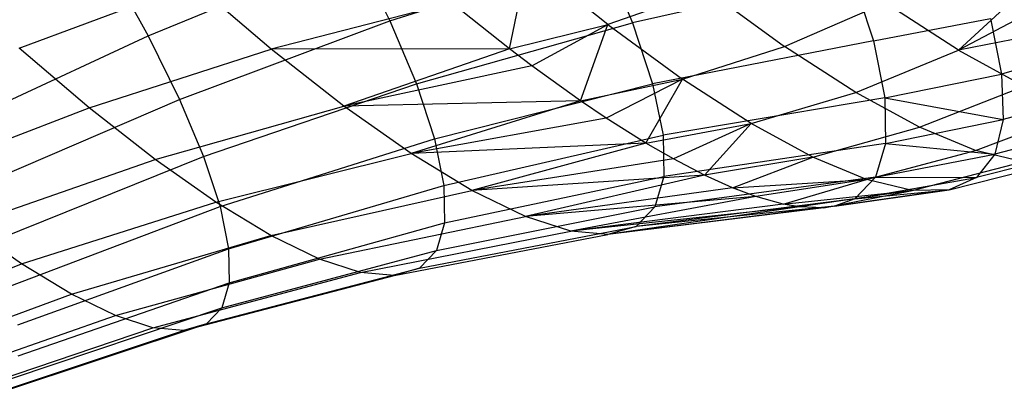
# Model space of a CAD drawing. Extents: x -11.4 to 11.4, y 1.8 to 24.6.
# Tile 163 of 199: x 5.787 to 6.455, y 9.107 to 9.365. Entities that reach past the tile are written whole.
import ezdxf

# ---------------------------------------------------------------- set-up
doc = ezdxf.new("R2010")
doc.units = 0
doc.header["$MEASUREMENT"] = 0
doc.layers.get('0').update_dxf_attribs({"color": 13, "linetype": 'CONTINUOUS'})

# ---------------------------------------------------------------- blocks, each defined once
blk = doc.blocks.new('GRUPUJ_4')
at = {"color": 0}
for p, q in [((17.27917, 7.51187, 4.82287), (17.41968, 7.56946, 4.8374)), ((17.27917, 7.51187, 4.82287), (17.41968, 7.56946, 4.8374)), ((17.41968, 7.56946, 4.8374), (17.44317, 7.52198, 4.77858)), ((17.41968, 7.56946, 4.8374), (17.44317, 7.52198, 4.77858)), ((17.44317, 7.52198, 4.77858), (17.58786, 7.56785, 4.79375)), ((17.44317, 7.52198, 4.77858), (17.58786, 7.56785, 4.79375)), ((17.58786, 7.56785, 4.79375), (17.60775, 7.52067, 4.72286)), ((17.58786, 7.56785, 4.79375), (17.60775, 7.52067, 4.72286)), ((17.25314, 7.55875, 4.8707), (17.27917, 7.51187, 4.82287)), ((17.25314, 7.55875, 4.8707), (17.27917, 7.51187, 4.82287)), ((17.52417, 7.503, 3.74651), (17.53673, 7.563, 3.64028)), ((17.52417, 7.503, 3.74651), (17.53673, 7.563, 3.64028)), ((17.591, 7.51944, 3.70433), (17.53673, 7.563, 3.64028)), ((17.591, 7.51944, 3.70433), (17.53673, 7.563, 3.64028)), ((17.75598, 7.55402, 4.73653), (17.60775, 7.52067, 4.72286)), ((17.75598, 7.55402, 4.73653), (17.60775, 7.52067, 4.72286)), ((17.75598, 7.55402, 4.73653), (17.77097, 7.50837, 4.65261)), ((17.75598, 7.55402, 4.73653), (17.77097, 7.50837, 4.65261)), ((17.19184, 7.50357, 3.81675), (17.3102, 7.54751, 3.73112)), ((17.19184, 7.50357, 3.81675), (17.3102, 7.54751, 3.73112)), ((17.36265, 7.50272, 3.78487), (17.3102, 7.54751, 3.73112)), ((17.36265, 7.50272, 3.78487), (17.3102, 7.54751, 3.73112)), ((17.82858, 7.50203, 3.79019), (17.87905, 7.5484, 3.73455)), ((17.82858, 7.50203, 3.79019), (17.87905, 7.5484, 3.73455)), ((17.65812, 7.54308, 3.66622), (17.591, 7.51944, 3.70433)), ((17.65812, 7.54308, 3.66622), (17.591, 7.51944, 3.70433)), ((17.65812, 7.54308, 3.66622), (17.71072, 7.50465, 3.73973)), ((17.65812, 7.54308, 3.66622), (17.71072, 7.50465, 3.73973)), ((17.8962, 7.53784, 3.76448), (17.82858, 7.50203, 3.79019)), ((17.8962, 7.53784, 3.76448), (17.82858, 7.50203, 3.79019)), ((17.48494, 7.53416, 3.69928), (17.36265, 7.50272, 3.78487)), ((17.48494, 7.53416, 3.69928), (17.36265, 7.50272, 3.78487)), ((17.52417, 7.503, 3.74651), (17.48494, 7.53416, 3.69928)), ((17.52417, 7.503, 3.74651), (17.48494, 7.53416, 3.69928)), ((17.71072, 7.50465, 3.73973), (17.77894, 7.53413, 3.70822)), ((17.71072, 7.50465, 3.73973), (17.77894, 7.53413, 3.70822)), ((17.82858, 7.50203, 3.79019), (17.77894, 7.53413, 3.70822)), ((17.82858, 7.50203, 3.79019), (17.77894, 7.53413, 3.70822)), ((17.30049, 7.46877, 4.76948), (17.44317, 7.52198, 4.77858)), ((17.30049, 7.46877, 4.76948), (17.44317, 7.52198, 4.77858)), ((17.44317, 7.52198, 4.77858), (17.46117, 7.47928, 4.71442)), ((17.44317, 7.52198, 4.77858), (17.46117, 7.47928, 4.71442)), ((17.46117, 7.47928, 4.71442), (17.60775, 7.52067, 4.72286)), ((17.46117, 7.47928, 4.71442), (17.60775, 7.52067, 4.72286)), ((17.52417, 7.503, 3.74651), (17.591, 7.51944, 3.70433)), ((17.52417, 7.503, 3.74651), (17.591, 7.51944, 3.70433)), ((17.53949, 7.49141, 3.76672), (17.591, 7.51944, 3.70433)), ((17.53949, 7.49141, 3.76672), (17.591, 7.51944, 3.70433)), ((17.57245, 7.46772, 3.81398), (17.591, 7.51944, 3.70433)), ((17.57245, 7.46772, 3.81398), (17.591, 7.51944, 3.70433)), ((17.591, 7.51944, 3.70433), (17.64165, 7.48243, 3.77511)), ((17.591, 7.51944, 3.70433), (17.64165, 7.48243, 3.77511)), ((17.60775, 7.52067, 4.72286), (17.6213, 7.47939, 4.64697)), ((17.60775, 7.52067, 4.72286), (17.6213, 7.47939, 4.64697)), ((17.77097, 7.50837, 4.65261), (17.85031, 7.52358, 4.65182)), ((17.77097, 7.50837, 4.65261), (17.85031, 7.52358, 4.65182)), ((17.92563, 7.52121, 3.82033), (17.82858, 7.50203, 3.79019)), ((17.92563, 7.52121, 3.82033), (17.82858, 7.50203, 3.79019)), ((17.85031, 7.52358, 4.65182), (17.85794, 7.48588, 4.56542)), ((17.85031, 7.52358, 4.65182), (17.85794, 7.48588, 4.56542)), ((17.14096, 7.44776, 4.8152), (17.27917, 7.51187, 4.82287)), ((17.14096, 7.44776, 4.8152), (17.27917, 7.51187, 4.82287)), ((17.27917, 7.51187, 4.82287), (17.30049, 7.46877, 4.76948)), ((17.27917, 7.51187, 4.82287), (17.30049, 7.46877, 4.76948)), ((17.77097, 7.50837, 4.65261), (17.6213, 7.47939, 4.64697)), ((17.77097, 7.50837, 4.65261), (17.6213, 7.47939, 4.64697)), ((17.64165, 7.48243, 3.77511), (17.71072, 7.50465, 3.73973)), ((17.64165, 7.48243, 3.77511), (17.71072, 7.50465, 3.73973)), ((17.75897, 7.47345, 3.8194), (17.71072, 7.50465, 3.73973)), ((17.75897, 7.47345, 3.8194), (17.71072, 7.50465, 3.73973)), ((17.77097, 7.50837, 4.65261), (17.77877, 7.46983, 4.56427)), ((17.77097, 7.50837, 4.65261), (17.77877, 7.46983, 4.56427)), ((17.93536, 7.50823, 4.56051), (17.85794, 7.48588, 4.56542)), ((17.93536, 7.50823, 4.56051), (17.85794, 7.48588, 4.56542)), ((17.23932, 7.46302, 3.8654), (17.19184, 7.50357, 3.81675)), ((17.23932, 7.46302, 3.8654), (17.19184, 7.50357, 3.81675)), ((17.23932, 7.46302, 3.8654), (17.36265, 7.50272, 3.78487)), ((17.23932, 7.46302, 3.8654), (17.36265, 7.50272, 3.78487)), ((17.52417, 7.503, 3.74651), (17.36265, 7.50272, 3.78487)), ((17.52417, 7.503, 3.74651), (17.36265, 7.50272, 3.78487)), ((17.41197, 7.46405, 3.84586), (17.36265, 7.50272, 3.78487)), ((17.41197, 7.46405, 3.84586), (17.36265, 7.50272, 3.78487)), ((17.52417, 7.503, 3.74651), (17.41197, 7.46405, 3.84586)), ((17.52417, 7.503, 3.74651), (17.41197, 7.46405, 3.84586)), ((17.53949, 7.49141, 3.76672), (17.52417, 7.503, 3.74651)), ((17.53949, 7.49141, 3.76672), (17.52417, 7.503, 3.74651)), ((17.75897, 7.47345, 3.8194), (17.82858, 7.50203, 3.79019)), ((17.75897, 7.47345, 3.8194), (17.82858, 7.50203, 3.79019)), ((17.82858, 7.50203, 3.79019), (17.87317, 7.47774, 3.87756)), ((17.82858, 7.50203, 3.79019), (17.87317, 7.47774, 3.87756)), ((17.53949, 7.49141, 3.76672), (17.41197, 7.46405, 3.84586)), ((17.53949, 7.49141, 3.76672), (17.41197, 7.46405, 3.84586)), ((17.57245, 7.46772, 3.81398), (17.53949, 7.49141, 3.76672)), ((17.57245, 7.46772, 3.81398), (17.53949, 7.49141, 3.76672)), ((17.77877, 7.46983, 4.56427), (17.85794, 7.48588, 4.56542)), ((17.77877, 7.46983, 4.56427), (17.85794, 7.48588, 4.56542)), ((17.85794, 7.48588, 4.56542), (17.85893, 7.45512, 4.47599)), ((17.85794, 7.48588, 4.56542), (17.85893, 7.45512, 4.47599)), ((17.31683, 7.43, 4.71123), (17.46117, 7.47928, 4.71442)), ((17.31683, 7.43, 4.71123), (17.46117, 7.47928, 4.71442)), ((17.46117, 7.47928, 4.71442), (17.47344, 7.44191, 4.64573)), ((17.46117, 7.47928, 4.71442), (17.47344, 7.44191, 4.64573)), ((17.47344, 7.44191, 4.64573), (17.6213, 7.47939, 4.64697)), ((17.47344, 7.44191, 4.64573), (17.6213, 7.47939, 4.64697)), ((17.57245, 7.46772, 3.81398), (17.64165, 7.48243, 3.77511)), ((17.57245, 7.46772, 3.81398), (17.64165, 7.48243, 3.77511)), ((17.64165, 7.48243, 3.77511), (17.58986, 7.45598, 3.84128)), ((17.64165, 7.48243, 3.77511), (17.58986, 7.45598, 3.84128)), ((17.61673, 7.43909, 3.88711), (17.64165, 7.48243, 3.77511)), ((17.61673, 7.43909, 3.88711), (17.64165, 7.48243, 3.77511)), ((17.6213, 7.47939, 4.64697), (17.62836, 7.44454, 4.56708)), ((17.6213, 7.47939, 4.64697), (17.62836, 7.44454, 4.56708)), ((17.6881, 7.45239, 3.85182), (17.64165, 7.48243, 3.77511)), ((17.6881, 7.45239, 3.85182), (17.64165, 7.48243, 3.77511)), ((17.80231, 7.44984, 3.90433), (17.87317, 7.47774, 3.87756)), ((17.80231, 7.44984, 3.90433), (17.87317, 7.47774, 3.87756)), ((17.6881, 7.45239, 3.85182), (17.75897, 7.47345, 3.8194)), ((17.6881, 7.45239, 3.85182), (17.75897, 7.47345, 3.8194)), ((17.80231, 7.44984, 3.90433), (17.75897, 7.47345, 3.8194)), ((17.80231, 7.44984, 3.90433), (17.75897, 7.47345, 3.8194)), ((17.93638, 7.47628, 4.46763), (17.85893, 7.45512, 4.47599)), ((17.93638, 7.47628, 4.46763), (17.85893, 7.45512, 4.47599)), ((17.16042, 7.40842, 4.76648), (17.30049, 7.46877, 4.76948)), ((17.16042, 7.40842, 4.76648), (17.30049, 7.46877, 4.76948)), ((17.30049, 7.46877, 4.76948), (17.31683, 7.43, 4.71123)), ((17.30049, 7.46877, 4.76948), (17.31683, 7.43, 4.71123)), ((17.57245, 7.46772, 3.81398), (17.41197, 7.46405, 3.84586)), ((17.57245, 7.46772, 3.81398), (17.41197, 7.46405, 3.84586)), ((17.57245, 7.46772, 3.81398), (17.45752, 7.43202, 3.91329)), ((17.57245, 7.46772, 3.81398), (17.45752, 7.43202, 3.91329)), ((17.58986, 7.45598, 3.84128), (17.57245, 7.46772, 3.81398)), ((17.58986, 7.45598, 3.84128), (17.57245, 7.46772, 3.81398)), ((17.77877, 7.46983, 4.56427), (17.62836, 7.44454, 4.56708)), ((17.77877, 7.46983, 4.56427), (17.62836, 7.44454, 4.56708)), ((17.77877, 7.46983, 4.56427), (17.85893, 7.45512, 4.47599)), ((17.77877, 7.46983, 4.56427), (17.77928, 7.4389, 4.47264)), ((17.77877, 7.46983, 4.56427), (17.85893, 7.45512, 4.47599)), ((17.77877, 7.46983, 4.56427), (17.77928, 7.4389, 4.47264)), ((17.11545, 7.41525, 3.94053), (17.23932, 7.46302, 3.8654)), ((17.11545, 7.41525, 3.94053), (17.23932, 7.46302, 3.8654)), ((17.28396, 7.42803, 3.9206), (17.23932, 7.46302, 3.8654)), ((17.28396, 7.42803, 3.9206), (17.23932, 7.46302, 3.8654)), ((17.28396, 7.42803, 3.9206), (17.41197, 7.46405, 3.84586)), ((17.28396, 7.42803, 3.9206), (17.41197, 7.46405, 3.84586)), ((17.45752, 7.43202, 3.91329), (17.41197, 7.46405, 3.84586)), ((17.45752, 7.43202, 3.91329), (17.41197, 7.46405, 3.84586)), ((17.84025, 7.43409, 3.99355), (17.9122, 7.46154, 3.96935)), ((17.84025, 7.43409, 3.99355), (17.9122, 7.46154, 3.96935)), ((17.58986, 7.45598, 3.84128), (17.45752, 7.43202, 3.91329)), ((17.58986, 7.45598, 3.84128), (17.45752, 7.43202, 3.91329)), ((17.61673, 7.43909, 3.88711), (17.58986, 7.45598, 3.84128)), ((17.61673, 7.43909, 3.88711), (17.58986, 7.45598, 3.84128)), ((17.61673, 7.43909, 3.88711), (17.6881, 7.45239, 3.85182)), ((17.61673, 7.43909, 3.88711), (17.6881, 7.45239, 3.85182)), ((17.6881, 7.45239, 3.85182), (17.6354, 7.42836, 3.92199)), ((17.6881, 7.45239, 3.85182), (17.6354, 7.42836, 3.92199)), ((17.65651, 7.41742, 3.96505), (17.6881, 7.45239, 3.85182)), ((17.65651, 7.41742, 3.96505), (17.6881, 7.45239, 3.85182)), ((17.72983, 7.42966, 3.9336), (17.6881, 7.45239, 3.85182)), ((17.72983, 7.42966, 3.9336), (17.6881, 7.45239, 3.85182)), ((17.77928, 7.4389, 4.47264), (17.85893, 7.45512, 4.47599)), ((17.77928, 7.4389, 4.47264), (17.85893, 7.45512, 4.47599)), ((17.85893, 7.45512, 4.47599), (17.85325, 7.43163, 4.38455)), ((17.85893, 7.45512, 4.47599), (17.85325, 7.43163, 4.38455)), ((17.93049, 7.45189, 4.37267), (17.85325, 7.43163, 4.38455)), ((17.93049, 7.45189, 4.37267), (17.85325, 7.43163, 4.38455)), ((17.47982, 7.41036, 4.57341), (17.62836, 7.44454, 4.56708)), ((17.47982, 7.41036, 4.57341), (17.62836, 7.44454, 4.56708)), ((17.62836, 7.44454, 4.56708), (17.62882, 7.41657, 4.48423)), ((17.62836, 7.44454, 4.56708), (17.62882, 7.41657, 4.48423)), ((17.72983, 7.42966, 3.9336), (17.80231, 7.44984, 3.90433)), ((17.72983, 7.42966, 3.9336), (17.80231, 7.44984, 3.90433)), ((17.84025, 7.43409, 3.99355), (17.80231, 7.44984, 3.90433)), ((17.84025, 7.43409, 3.99355), (17.80231, 7.44984, 3.90433)), ((17.32797, 7.39608, 4.64888), (17.47344, 7.44191, 4.64573)), ((17.32797, 7.39608, 4.64888), (17.47344, 7.44191, 4.64573)), ((17.61673, 7.43909, 3.88711), (17.45752, 7.43202, 3.91329)), ((17.61673, 7.43909, 3.88711), (17.45752, 7.43202, 3.91329)), ((17.47344, 7.44191, 4.64573), (17.47982, 7.41036, 4.57341)), ((17.47344, 7.44191, 4.64573), (17.47982, 7.41036, 4.57341)), ((17.61673, 7.43909, 3.88711), (17.49871, 7.40704, 3.98628)), ((17.61673, 7.43909, 3.88711), (17.49871, 7.40704, 3.98628)), ((17.6354, 7.42836, 3.92199), (17.61673, 7.43909, 3.88711)), ((17.6354, 7.42836, 3.92199), (17.61673, 7.43909, 3.88711)), ((17.77928, 7.4389, 4.47264), (17.62882, 7.41657, 4.48423)), ((17.77928, 7.4389, 4.47264), (17.62882, 7.41657, 4.48423)), ((17.77928, 7.4389, 4.47264), (17.77249, 7.41599, 4.37894)), ((17.77928, 7.4389, 4.47264), (17.77249, 7.41599, 4.37894)), ((17.77928, 7.4389, 4.47264), (17.85325, 7.43163, 4.38455)), ((17.77928, 7.4389, 4.47264), (17.85325, 7.43163, 4.38455)), ((17.32519, 7.39903, 3.98163), (17.45752, 7.43202, 3.91329)), ((17.32519, 7.39903, 3.98163), (17.45752, 7.43202, 3.91329)), ((17.49871, 7.40704, 3.98628), (17.45752, 7.43202, 3.91329)), ((17.49871, 7.40704, 3.98628), (17.45752, 7.43202, 3.91329)), ((17.76637, 7.4145, 4.0195), (17.84025, 7.43409, 3.99355)), ((17.76637, 7.4145, 4.0195), (17.84025, 7.43409, 3.99355)), ((17.77249, 7.41599, 4.37894), (17.85325, 7.43163, 4.38455)), ((17.77249, 7.41599, 4.37894), (17.85325, 7.43163, 4.38455)), ((17.87237, 7.42638, 4.08605), (17.84025, 7.43409, 3.99355)), ((17.87237, 7.42638, 4.08605), (17.84025, 7.43409, 3.99355)), ((17.91774, 7.43533, 4.27669), (17.84099, 7.41569, 4.29214)), ((17.91774, 7.43533, 4.27669), (17.84099, 7.41569, 4.29214)), ((17.85325, 7.43163, 4.38455), (17.84099, 7.41569, 4.29214)), ((17.85325, 7.43163, 4.38455), (17.84099, 7.41569, 4.29214)), ((17.15597, 7.38348, 3.99064), (17.28396, 7.42803, 3.9206)), ((17.15597, 7.38348, 3.99064), (17.28396, 7.42803, 3.9206)), ((17.17533, 7.37305, 4.71332), (17.31683, 7.43, 4.71123)), ((17.17533, 7.37305, 4.71332), (17.31683, 7.43, 4.71123)), ((17.32519, 7.39903, 3.98163), (17.28396, 7.42803, 3.9206)), ((17.32519, 7.39903, 3.98163), (17.28396, 7.42803, 3.9206)), ((17.31683, 7.43, 4.71123), (17.32797, 7.39608, 4.64888)), ((17.31683, 7.43, 4.71123), (17.32797, 7.39608, 4.64888)), ((17.6354, 7.42836, 3.92199), (17.49871, 7.40704, 3.98628)), ((17.6354, 7.42836, 3.92199), (17.49871, 7.40704, 3.98628)), ((17.65651, 7.41742, 3.96505), (17.6354, 7.42836, 3.92199)), ((17.65651, 7.41742, 3.96505), (17.6354, 7.42836, 3.92199)), ((17.72983, 7.42966, 3.9336), (17.65651, 7.41742, 3.96505)), ((17.72983, 7.42966, 3.9336), (17.65651, 7.41742, 3.96505)), ((17.67552, 7.40889, 4.0078), (17.72983, 7.42966, 3.9336)), ((17.67552, 7.40889, 4.0078), (17.72983, 7.42966, 3.9336)), ((17.76637, 7.4145, 4.0195), (17.72983, 7.42966, 3.9336)), ((17.76637, 7.4145, 4.0195), (17.72983, 7.42966, 3.9336)), ((17.7973, 7.40708, 4.10857), (17.87237, 7.42638, 4.08605)), ((17.7973, 7.40708, 4.10857), (17.87237, 7.42638, 4.08605)), ((17.82226, 7.40747, 4.19979), (17.8983, 7.4268, 4.18079)), ((17.82226, 7.40747, 4.19979), (17.8983, 7.4268, 4.18079)), ((17.65651, 7.41742, 3.96505), (17.49871, 7.40704, 3.98628)), ((17.65651, 7.41742, 3.96505), (17.49871, 7.40704, 3.98628)), ((17.65651, 7.41742, 3.96505), (17.53499, 7.38943, 4.06387)), ((17.65651, 7.41742, 3.96505), (17.53499, 7.38943, 4.06387)), ((17.67552, 7.40889, 4.0078), (17.65651, 7.41742, 3.96505)), ((17.67552, 7.40889, 4.0078), (17.65651, 7.41742, 3.96505)), ((17.48024, 7.38505, 4.49842), (17.62882, 7.41657, 4.48423)), ((17.48024, 7.38505, 4.49842), (17.62882, 7.41657, 4.48423)), ((17.62882, 7.41657, 4.48423), (17.62268, 7.39585, 4.39949)), ((17.62882, 7.41657, 4.48423), (17.62268, 7.39585, 4.39949)), ((17.77249, 7.41599, 4.37894), (17.62268, 7.39585, 4.39949)), ((17.77249, 7.41599, 4.37894), (17.62268, 7.39585, 4.39949)), ((17.67552, 7.40889, 4.0078), (17.76637, 7.4145, 4.0195)), ((17.67552, 7.40889, 4.0078), (17.76637, 7.4145, 4.0195)), ((17.76637, 7.4145, 4.0195), (17.69134, 7.40297, 4.04694)), ((17.76637, 7.4145, 4.0195), (17.69134, 7.40297, 4.04694)), ((17.70969, 7.39783, 4.09758), (17.76637, 7.4145, 4.0195)), ((17.70969, 7.39783, 4.09758), (17.76637, 7.4145, 4.0195)), ((17.77249, 7.41599, 4.37894), (17.7585, 7.4014, 4.28437)), ((17.77249, 7.41599, 4.37894), (17.7585, 7.4014, 4.28437)), ((17.7585, 7.4014, 4.28437), (17.84099, 7.41569, 4.29214)), ((17.7585, 7.4014, 4.28437), (17.84099, 7.41569, 4.29214)), ((17.7973, 7.40708, 4.10857), (17.76637, 7.4145, 4.0195)), ((17.7973, 7.40708, 4.10857), (17.76637, 7.4145, 4.0195)), ((17.77249, 7.41599, 4.37894), (17.84099, 7.41569, 4.29214)), ((17.77249, 7.41599, 4.37894), (17.84099, 7.41569, 4.29214)), ((17.84099, 7.41569, 4.29214), (17.82226, 7.40747, 4.19979)), ((17.84099, 7.41569, 4.29214), (17.82226, 7.40747, 4.19979)), ((17.33377, 7.36744, 4.58323), (17.47982, 7.41036, 4.57341)), ((17.33377, 7.36744, 4.58323), (17.47982, 7.41036, 4.57341)), ((17.36247, 7.37642, 4.0477), (17.49871, 7.40704, 3.98628)), ((17.36247, 7.37642, 4.0477), (17.49871, 7.40704, 3.98628)), ((17.47982, 7.41036, 4.57341), (17.48024, 7.38505, 4.49842)), ((17.47982, 7.41036, 4.57341), (17.48024, 7.38505, 4.49842)), ((17.53499, 7.38943, 4.06387), (17.49871, 7.40704, 3.98628)), ((17.53499, 7.38943, 4.06387), (17.49871, 7.40704, 3.98628)), ((17.67552, 7.40889, 4.0078), (17.53499, 7.38943, 4.06387)), ((17.67552, 7.40889, 4.0078), (17.53499, 7.38943, 4.06387)), ((17.69134, 7.40297, 4.04694), (17.67552, 7.40889, 4.0078)), ((17.69134, 7.40297, 4.04694), (17.67552, 7.40889, 4.0078)), ((17.70969, 7.39783, 4.09758), (17.7973, 7.40708, 4.10857)), ((17.70969, 7.39783, 4.09758), (17.7973, 7.40708, 4.10857)), ((17.7973, 7.40708, 4.10857), (17.72082, 7.39589, 4.13185)), ((17.7973, 7.40708, 4.10857), (17.72082, 7.39589, 4.13185)), ((17.82226, 7.40747, 4.19979), (17.73747, 7.39532, 4.19018)), ((17.82226, 7.40747, 4.19979), (17.73747, 7.39532, 4.19018)), ((17.73747, 7.39532, 4.19018), (17.7973, 7.40708, 4.10857)), ((17.73747, 7.39532, 4.19018), (17.7973, 7.40708, 4.10857)), ((17.74461, 7.39627, 4.2188), (17.82226, 7.40747, 4.19979)), ((17.74461, 7.39627, 4.2188), (17.82226, 7.40747, 4.19979)), ((17.7585, 7.4014, 4.28437), (17.82226, 7.40747, 4.19979)), ((17.7585, 7.4014, 4.28437), (17.82226, 7.40747, 4.19979)), ((17.82226, 7.40747, 4.19979), (17.7973, 7.40708, 4.10857)), ((17.82226, 7.40747, 4.19979), (17.7973, 7.40708, 4.10857)), ((17.1934, 7.35716, 4.04604), (17.32519, 7.39903, 3.98163)), ((17.1934, 7.35716, 4.04604), (17.32519, 7.39903, 3.98163)), ((17.36247, 7.37642, 4.0477), (17.32519, 7.39903, 3.98163)), ((17.36247, 7.37642, 4.0477), (17.32519, 7.39903, 3.98163)), ((17.69134, 7.40297, 4.04694), (17.53499, 7.38943, 4.06387)), ((17.69134, 7.40297, 4.04694), (17.53499, 7.38943, 4.06387)), ((17.69134, 7.40297, 4.04694), (17.56589, 7.37943, 4.14506)), ((17.69134, 7.40297, 4.04694), (17.56589, 7.37943, 4.14506)), ((17.70969, 7.39783, 4.09758), (17.56589, 7.37943, 4.14506)), ((17.70969, 7.39783, 4.09758), (17.56589, 7.37943, 4.14506)), ((17.7585, 7.4014, 4.28437), (17.61002, 7.38266, 4.31397)), ((17.7585, 7.4014, 4.28437), (17.61002, 7.38266, 4.31397)), ((17.70969, 7.39783, 4.09758), (17.69134, 7.40297, 4.04694)), ((17.70969, 7.39783, 4.09758), (17.69134, 7.40297, 4.04694)), ((17.72082, 7.39589, 4.13185), (17.70969, 7.39783, 4.09758)), ((17.72082, 7.39589, 4.13185), (17.70969, 7.39783, 4.09758)), ((17.7585, 7.4014, 4.28437), (17.74461, 7.39627, 4.2188)), ((17.7585, 7.4014, 4.28437), (17.74461, 7.39627, 4.2188)), ((17.18549, 7.34209, 4.65641), (17.32797, 7.39608, 4.64888)), ((17.18549, 7.34209, 4.65641), (17.32797, 7.39608, 4.64888)), ((17.32797, 7.39608, 4.64888), (17.33377, 7.36744, 4.58323)), ((17.32797, 7.39608, 4.64888), (17.33377, 7.36744, 4.58323)), ((17.47468, 7.3663, 4.42172), (17.62268, 7.39585, 4.39949)), ((17.47468, 7.3663, 4.42172), (17.62268, 7.39585, 4.39949)), ((17.72082, 7.39589, 4.13185), (17.56589, 7.37943, 4.14506)), ((17.72082, 7.39589, 4.13185), (17.56589, 7.37943, 4.14506)), ((17.74461, 7.39627, 4.2188), (17.59101, 7.37716, 4.2288)), ((17.74461, 7.39627, 4.2188), (17.59101, 7.37716, 4.2288)), ((17.72082, 7.39589, 4.13185), (17.59101, 7.37716, 4.2288)), ((17.72082, 7.39589, 4.13185), (17.59101, 7.37716, 4.2288)), ((17.73747, 7.39532, 4.19018), (17.59101, 7.37716, 4.2288)), ((17.73747, 7.39532, 4.19018), (17.59101, 7.37716, 4.2288)), ((17.74461, 7.39627, 4.2188), (17.61002, 7.38266, 4.31397)), ((17.74461, 7.39627, 4.2188), (17.61002, 7.38266, 4.31397)), ((17.62268, 7.39585, 4.39949), (17.61002, 7.38266, 4.31397)), ((17.62268, 7.39585, 4.39949), (17.61002, 7.38266, 4.31397)), ((17.73747, 7.39532, 4.19018), (17.72082, 7.39589, 4.13185)), ((17.73747, 7.39532, 4.19018), (17.72082, 7.39589, 4.13185)), ((17.74461, 7.39627, 4.2188), (17.73747, 7.39532, 4.19018)), ((17.74461, 7.39627, 4.2188), (17.73747, 7.39532, 4.19018)), ((17.33415, 7.34446, 4.51516), (17.48024, 7.38505, 4.49842)), ((17.33415, 7.34446, 4.51516), (17.48024, 7.38505, 4.49842)), ((17.39531, 7.36048, 4.11793), (17.53499, 7.38943, 4.06387)), ((17.39531, 7.36048, 4.11793), (17.53499, 7.38943, 4.06387)), ((17.48024, 7.38505, 4.49842), (17.47468, 7.3663, 4.42172)), ((17.48024, 7.38505, 4.49842), (17.47468, 7.3663, 4.42172)), ((17.56589, 7.37943, 4.14506), (17.53499, 7.38943, 4.06387)), ((17.56589, 7.37943, 4.14506), (17.53499, 7.38943, 4.06387)), ((17.1934, 7.35716, 4.04604), (17.15597, 7.38348, 3.99064)), ((17.1934, 7.35716, 4.04604), (17.15597, 7.38348, 3.99064)), ((17.42328, 7.35143, 4.19143), (17.56589, 7.37943, 4.14506)), ((17.42328, 7.35143, 4.19143), (17.56589, 7.37943, 4.14506)), ((17.46323, 7.35436, 4.34431), (17.61002, 7.38266, 4.31397)), ((17.46323, 7.35436, 4.34431), (17.61002, 7.38266, 4.31397)), ((17.59101, 7.37716, 4.2288), (17.56589, 7.37943, 4.14506)), ((17.59101, 7.37716, 4.2288), (17.56589, 7.37943, 4.14506)), ((17.61002, 7.38266, 4.31397), (17.59101, 7.37716, 4.2288)), ((17.61002, 7.38266, 4.31397), (17.59101, 7.37716, 4.2288)), ((17.22724, 7.33663, 4.10601), (17.36247, 7.37642, 4.0477)), ((17.22724, 7.33663, 4.10601), (17.36247, 7.37642, 4.0477)), ((17.39531, 7.36048, 4.11793), (17.36247, 7.37642, 4.0477)), ((17.39531, 7.36048, 4.11793), (17.36247, 7.37642, 4.0477)), ((17.44602, 7.34938, 4.26721), (17.59101, 7.37716, 4.2288)), ((17.44602, 7.34938, 4.26721), (17.59101, 7.37716, 4.2288)), ((17.19078, 7.31595, 4.5965), (17.33377, 7.36744, 4.58323)), ((17.19078, 7.31595, 4.5965), (17.33377, 7.36744, 4.58323)), ((17.3291, 7.32744, 4.44553), (17.47468, 7.3663, 4.42172)), ((17.3291, 7.32744, 4.44553), (17.47468, 7.3663, 4.42172)), ((17.33377, 7.36744, 4.58323), (17.33415, 7.34446, 4.51516)), ((17.33377, 7.36744, 4.58323), (17.33415, 7.34446, 4.51516)), ((17.47468, 7.3663, 4.42172), (17.46323, 7.35436, 4.34431)), ((17.47468, 7.3663, 4.42172), (17.46323, 7.35436, 4.34431)), ((17.25704, 7.32216, 4.16977), (17.39531, 7.36048, 4.11793)), ((17.25704, 7.32216, 4.16977), (17.39531, 7.36048, 4.11793)), ((17.42328, 7.35143, 4.19143), (17.39531, 7.36048, 4.11793)), ((17.42328, 7.35143, 4.19143), (17.39531, 7.36048, 4.11793)), ((17.06268, 7.30656, 4.10624), (17.1934, 7.35716, 4.04604)), ((17.06268, 7.30656, 4.10624), (17.1934, 7.35716, 4.04604)), ((17.22724, 7.33663, 4.10601), (17.1934, 7.35716, 4.04604)), ((17.22724, 7.33663, 4.10601), (17.1934, 7.35716, 4.04604)), ((17.28244, 7.31394, 4.23648), (17.42328, 7.35143, 4.19143)), ((17.28244, 7.31394, 4.23648), (17.42328, 7.35143, 4.19143)), ((17.3187, 7.3166, 4.37527), (17.46323, 7.35436, 4.34431)), ((17.3187, 7.3166, 4.37527), (17.46323, 7.35436, 4.34431)), ((17.44602, 7.34938, 4.26721), (17.42328, 7.35143, 4.19143)), ((17.44602, 7.34938, 4.26721), (17.42328, 7.35143, 4.19143)), ((17.46323, 7.35436, 4.34431), (17.44602, 7.34938, 4.26721)), ((17.46323, 7.35436, 4.34431), (17.44602, 7.34938, 4.26721)), ((17.19113, 7.29498, 4.53437), (17.33415, 7.34446, 4.51516)), ((17.19113, 7.29498, 4.53437), (17.33415, 7.34446, 4.51516)), ((17.30308, 7.31208, 4.30528), (17.44602, 7.34938, 4.26721)), ((17.30308, 7.31208, 4.30528), (17.44602, 7.34938, 4.26721)), ((17.33415, 7.34446, 4.51516), (17.3291, 7.32744, 4.44553)), ((17.33415, 7.34446, 4.51516), (17.3291, 7.32744, 4.44553)), ((17.09356, 7.28783, 4.16097), (17.22724, 7.33663, 4.10601)), ((17.09356, 7.28783, 4.16097), (17.22724, 7.33663, 4.10601)), ((17.25704, 7.32216, 4.16977), (17.22724, 7.33663, 4.10601)), ((17.25704, 7.32216, 4.16977), (17.22724, 7.33663, 4.10601)), ((17.18653, 7.27945, 4.47083), (17.3291, 7.32744, 4.44553)), ((17.18653, 7.27945, 4.47083), (17.3291, 7.32744, 4.44553)), ((17.3291, 7.32744, 4.44553), (17.3187, 7.3166, 4.37527)), ((17.3291, 7.32744, 4.44553), (17.3187, 7.3166, 4.37527)), ((17.12077, 7.27463, 4.21916), (17.25704, 7.32216, 4.16977)), ((17.12077, 7.27463, 4.21916), (17.25704, 7.32216, 4.16977)), ((17.28244, 7.31394, 4.23648), (17.25704, 7.32216, 4.16977)), ((17.28244, 7.31394, 4.23648), (17.25704, 7.32216, 4.16977)), ((17.14394, 7.26713, 4.28004), (17.28244, 7.31394, 4.23648)), ((17.14394, 7.26713, 4.28004), (17.28244, 7.31394, 4.23648)), ((17.16278, 7.26543, 4.34283), (17.30308, 7.31208, 4.30528)), ((17.16278, 7.26543, 4.34283), (17.30308, 7.31208, 4.30528)), ((17.17703, 7.26955, 4.40671), (17.3187, 7.3166, 4.37527)), ((17.17703, 7.26955, 4.40671), (17.3187, 7.3166, 4.37527)), ((17.30308, 7.31208, 4.30528), (17.28244, 7.31394, 4.23648)), ((17.30308, 7.31208, 4.30528), (17.28244, 7.31394, 4.23648)), ((17.3187, 7.3166, 4.37527), (17.30308, 7.31208, 4.30528)), ((17.3187, 7.3166, 4.37527), (17.30308, 7.31208, 4.30528))]:
    blk.add_line(p, q, dxfattribs=at)
blk = doc.blocks.new('SATELLITE_M_ZWIS-11230-112')
at = {"color": 0}
blk.add_blockref('GRUPUJ_4', (-11.40464, 1.84184, 0.62927), dxfattribs=at)

msp = doc.modelspace()

# ---------------------------------------------------------------- block references
at = {"color": 0}
msp.add_blockref('SATELLITE_M_ZWIS-11230-112', (0, 0), dxfattribs=at)

doc.saveas('drawing.dxf')
